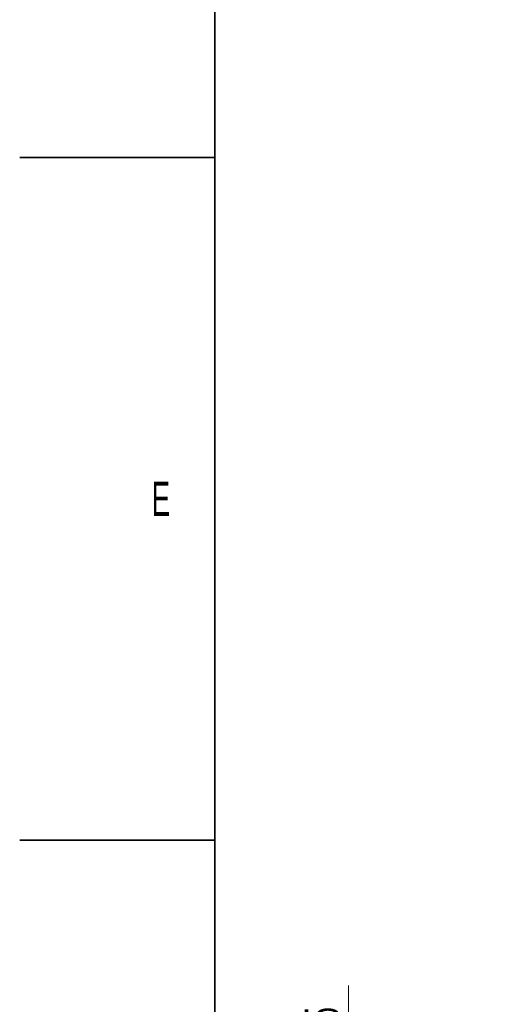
# Model space of a CAD drawing. Header units: millimetres. Extents: x 0 to 11920, y 0 to 8400.
# Tile 2 of 121: x 0 to 961, y 1064 to 3083. Entities that reach past the tile are written whole.
import ezdxf

# ---------------------------------------------------------------- set-up
doc = ezdxf.new("R2010")
doc.units = ezdxf.units.MM
doc.header["$LTSCALE"] = 20
doc.styles.add('SLDTEXTSTYLE0', font='TXT', dxfattribs={"width": 0.605})
doc.dimstyles.new('SLDDIMSTYLE17', dxfattribs={"dimtxt": 70, "dimasz": 70, "dimexe": 0, "dimexo": 0.0625, "dimgap": 17.5, "dimtad": 1, "dimdec": 1, "dimlfac": 0.25, "dimrnd": 1e-09, "dimzin": 12, "dimdsep": 46, "dimtxsty": 'SLDTEXTSTYLE0', "dimsah": 1, "dimcen": 0.09, "dimadec": 0, "dimazin": 3, "dimtfac": 1, "dimtmove": 0, "dimatfit": 0, "dimfxl": 1, "dimfrac": 2, "dimtolj": 1, "dimtzin": 12, "dimarcsym": 0})

# ---------------------------------------------------------------- blocks, each defined once
blk = doc.blocks.new('_D_88')
at = {"color": 7, "linetype": 'Continuous', "lineweight": 0}
for p, q in [((674.7, 837.1), (674.7, 1102)), ((896.9, 837.1), (644.7, 837.1)), ((674.7, 837.1), (674.7, 777.1)), ((957.3, 777.1), (644.7, 777.1)), ((674.7, 777.1), (674.7, 657.1))]:
    blk.add_line(p, q, dxfattribs=at)
at = {"color": 7, "linetype": 'Continuous', "lineweight": 18}
for points in [[(674.7, 837.1), (684.7, 907.1), (664.7, 907.1)], [(674.7, 777.1), (664.7, 707.1), (684.7, 707.1)]]:
    blk.add_solid(points, dxfattribs=at)
at = {"color": 7, "linetype": 'Continuous', "lineweight": 18, "insert": (584.5, 995), "char_height": 70, "attachment_point": 1, "rotation": 90, "style": 'SLDTEXTSTYLE0'}
blk.add_mtext('15', dxfattribs=at)

msp = doc.modelspace()

# ---------------------------------------------------------------- linework, layer by layer
at = {"color": 7, "linetype": 'Continuous', "lineweight": 35}
for p, q in [((400, 200), (400, 8200)), ((0, 2800), (400, 2800)), ((0, 1400), (400, 1400))]:
    msp.add_line(p, q, dxfattribs=at)

# ---------------------------------------------------------------- texts
at = {"color": 7, "linetype": 'Continuous', "lineweight": 0, "insert": (270.669409, 2135.21192), "char_height": 70, "attachment_point": 1, "style": 'SLDTEXTSTYLE0'}
msp.add_mtext('E', dxfattribs=at)

# ---------------------------------------------------------------- dimensions: what is measured, and where the dimension line sits
at = {"color": 7, "linetype": 'Continuous', "lineweight": 18}
dim = msp.add_linear_dim(base=(674.725591, 777.125708), p1=(900.85696, 837.125708), p2=(961.294144, 777.125708), angle=90, dimstyle='SLDDIMSTYLE17', dxfattribs=at)
dim.commit()
dim.dimension.update_dxf_attribs({"geometry": '_D_88', "text_midpoint": (674.725591, 1048.478245), "dimtype": 160})

doc.saveas('drawing.dxf')
